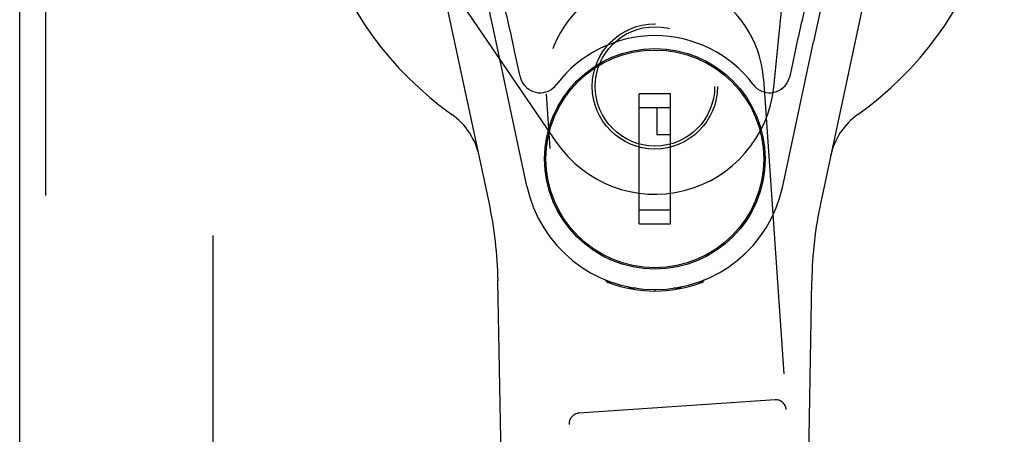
# Model space of a CAD drawing. Header units: inches. Extents: x 0 to 155, y 0 to 100.
# Tile 12 of 19: x 50.66 to 53.49, y 48.98 to 50.18. Entities that reach past the tile are written whole.
import ezdxf

# ---------------------------------------------------------------- set-up
doc = ezdxf.new("R2010")
doc.units = ezdxf.units.IN
doc.header["$LTSCALE"] = 8.5
doc.header["$MEASUREMENT"] = 0
doc.linetypes.add('HIDDEN', pattern=[0.2, 0.1, -0.1])
doc.layers.add('DEFAULT_2', color=8, linetype='HIDDEN')
doc.layers.add('DOOR_ASSEMBLY_RIGHT', color=7, linetype='CONTINUOUS')

msp = doc.modelspace()

# ---------------------------------------------------------------- linework, layer by layer
at = {"layer": 'DEFAULT_2', "color": 8, "linetype": 'HIDDEN'}
msp.add_line((51.2142, 61.4557), (51.2142, 39.9857), dxfattribs=at)
at = {"layer": 'DOOR_ASSEMBLY_RIGHT', "color": 3, "linetype": 'Continuous'}
msp.add_line((50.6597, 39.4707), (50.6597, 61.9707), dxfattribs=at)
at = {"layer": 'DOOR_ASSEMBLY_RIGHT', "color": 8, "linetype": 'HIDDEN'}
for p, q in [((50.7347, 39.4707), (50.7347, 61.9707)), ((52.826, 49.9823), (52.8828, 50.5358)), ((51.8961, 50.271), (52.2012, 49.8239)), ((52.7964, 50.0056), (52.924, 48.1525)), ((52.3005, 48.1096), (52.1729, 49.9627)), ((52.8298, 49.0833), (52.2662, 49.0445))]:
    msp.add_line(p, q, dxfattribs=at)
at = {"layer": 'DOOR_ASSEMBLY_RIGHT', "color": 7, "linetype": 'Continuous'}
for p, q in [((52.0081, 49.6511), (51.8108, 50.5771)), ((53.1585, 50.5771), (52.9612, 49.6511)), ((52.9509, 50.1608), (52.9407, 50.1122)), ((52.117, 49.6975), (52.0287, 50.1122)), ((52.8523, 49.6975), (52.9407, 50.1122)), ((52.0974, 50.0127), (52.0826, 50.0818)), ((52.8867, 50.0818), (52.872, 50.0127)), ((52.337, 50.0559), (52.337, 50.0515)), ((52.6323, 50.0559), (52.6323, 50.0515)), ((52.5299, 49.9628), (52.4394, 49.9628)), ((52.4394, 49.5888), (52.4394, 49.9628)), ((52.5299, 49.5888), (52.5299, 49.9628)), ((52.2046, 49.9234), (52.2089, 49.9234)), ((52.4394, 49.9234), (52.5299, 49.9234)), ((52.4906, 49.9234), (52.4906, 49.8447)), ((52.7604, 49.9234), (52.7648, 49.9234)), ((52.5299, 49.8447), (52.4906, 49.8447)), ((52.2046, 49.6282), (52.2089, 49.6282)), ((52.5299, 49.6282), (52.4394, 49.6282)), ((52.7604, 49.6282), (52.7648, 49.6282)), ((52.4394, 49.5888), (52.5299, 49.5888)), ((52.337, 49.4957), (52.337, 49.5001)), ((52.6323, 49.4957), (52.6323, 49.5001)), ((52.1061, 45.2862), (52.0339, 49.4256)), ((52.3459, 49.4222), (52.3431, 49.4279)), ((52.3495, 49.4253), (52.3494, 49.4208)), ((52.6198, 49.4253), (52.6199, 49.4208)), ((52.6262, 49.4279), (52.6234, 49.4222)), ((52.8632, 45.2862), (52.9354, 49.4256)), ((52.4299, 49.4042), (52.409, 49.4038)), ((52.4847, 49.3999), (52.4847, 49.3959)), ((52.5603, 49.4038), (52.5394, 49.4042))]:
    msp.add_line(p, q, dxfattribs=at)
for points in [[(52.0287, 50.1122), (52.0184, 50.1608), (52.0128, 50.1872), (52.0074, 50.2131), (52.0022, 50.2381), (51.9972, 50.262), (51.9925, 50.2846), (51.9882, 50.3056), (51.9842, 50.3251)], [(52.9851, 50.3251), (52.9811, 50.3056), (52.9768, 50.2846), (52.9721, 50.262), (52.9671, 50.238), (52.9619, 50.2131), (52.9565, 50.1872), (52.9509, 50.1608)], [(52.0974, 50.0127), (52.0994, 50.0053), (52.1024, 49.9984), (52.1061, 49.9919), (52.1107, 49.986), (52.1159, 49.9807), (52.1218, 49.9761), (52.1282, 49.9722), (52.135, 49.9693), (52.1422, 49.9672), (52.1495, 49.966), (52.157, 49.9658), (52.1644, 49.9666), (52.1717, 49.9683), (52.1787, 49.9709), (52.1853, 49.9744), (52.1915, 49.9787), (52.197, 49.9837), (52.202, 49.9894)], [(52.7673, 49.9894), (52.7723, 49.9836), (52.7779, 49.9786), (52.7841, 49.9743), (52.7907, 49.9709), (52.7977, 49.9683), (52.805, 49.9666), (52.8124, 49.9658), (52.8198, 49.966), (52.8272, 49.9672), (52.8343, 49.9693), (52.8412, 49.9722), (52.8476, 49.9761), (52.8535, 49.9807), (52.8587, 49.986), (52.8632, 49.992), (52.867, 49.9985), (52.8699, 50.0054), (52.872, 50.0127)], [(52.3459, 49.4222), (52.3462, 49.4221), (52.3482, 49.4213)], [(52.3531, 49.4222), (52.3531, 49.4222), (52.3531, 49.422), (52.3531, 49.4218), (52.3532, 49.4215), (52.3532, 49.4211), (52.3532, 49.4206), (52.3533, 49.4201), (52.3533, 49.4195), (52.3533, 49.4193)], [(52.6156, 49.4191), (52.6176, 49.4199), (52.6195, 49.4206), (52.6212, 49.4213), (52.6224, 49.4218), (52.6231, 49.4221), (52.6234, 49.4222)], [(52.616, 49.4193), (52.616, 49.4198), (52.6161, 49.4204), (52.6161, 49.4209), (52.6162, 49.4213), (52.6162, 49.4217), (52.6162, 49.4219), (52.6162, 49.4221), (52.6163, 49.4222)], [(52.3482, 49.4213), (52.3498, 49.4206), (52.3517, 49.4199), (52.3538, 49.4191)]]:
    msp.add_lwpolyline(points, dxfattribs=at)
at = {"layer": 'DOOR_ASSEMBLY_RIGHT', "color": 8, "linetype": 'HIDDEN'}
for centre, radius in [((52.4847, 49.9842), 0.18), ((52.4849, 49.9842), 0.1715)]:
    msp.add_circle(centre, radius, dxfattribs=at)
at = {"layer": 'DOOR_ASSEMBLY_RIGHT', "color": 7, "linetype": 'Continuous'}
for radius in [0.3169, 0.313]:
    msp.add_circle((52.4847, 49.7758), radius, dxfattribs=at)
for centre, radius, start, end in [((52.4847, 50.7207), 1.0039, 305.5066, 234.4934), ((52.4847, 49.7758), 0.3543, 37.0812, 142.9188), ((51.7872, 49.7432), 0.1969, 12.0297, 54.4934), ((53.1821, 49.7432), 0.1969, 125.5066, 167.9703), ((52.4847, 49.7758), 0.3759, 192.0247, 347.9753), ((50.853, 49.405), 1.1811, 1, 12.0297), ((54.1163, 49.405), 1.1811, 167.9703, 179), ((52.4847, 49.7762), 0.3803, 249.8689, 290.1311)]:
    msp.add_arc(centre, radius, start, end, dxfattribs=at)
at = {"layer": 'DOOR_ASSEMBLY_RIGHT', "color": 8, "linetype": 'HIDDEN'}
for centre, radius, start, end in [((52.4847, 49.9842), 0.3125, 3.9379, 183.9379), ((52.4847, 50.0173), 0.3431, 214.31, 354.144), ((52.8319, 49.0533), 0.03, 3.9379, 93.9379), ((52.2682, 49.0145), 0.03, 93.9379, 183.9379)]:
    msp.add_arc(centre, radius, start, end, dxfattribs=at)
at = {"layer": 'DOOR_ASSEMBLY_RIGHT', "color": 7, "linetype": 'Continuous'}
for centre, major_axis, start_param, end_param in [((52.0573, 50.0818), (-0.0758, 0.3543), -1.585432, -1.159525), ((52.912, 50.0818), (0.0758, 0.3543), 1.159525, 1.585432)]:
    msp.add_ellipse(centre, major_axis=major_axis, ratio=0.068378, start_param=start_param, end_param=end_param, dxfattribs=at)

doc.saveas('drawing.dxf')
